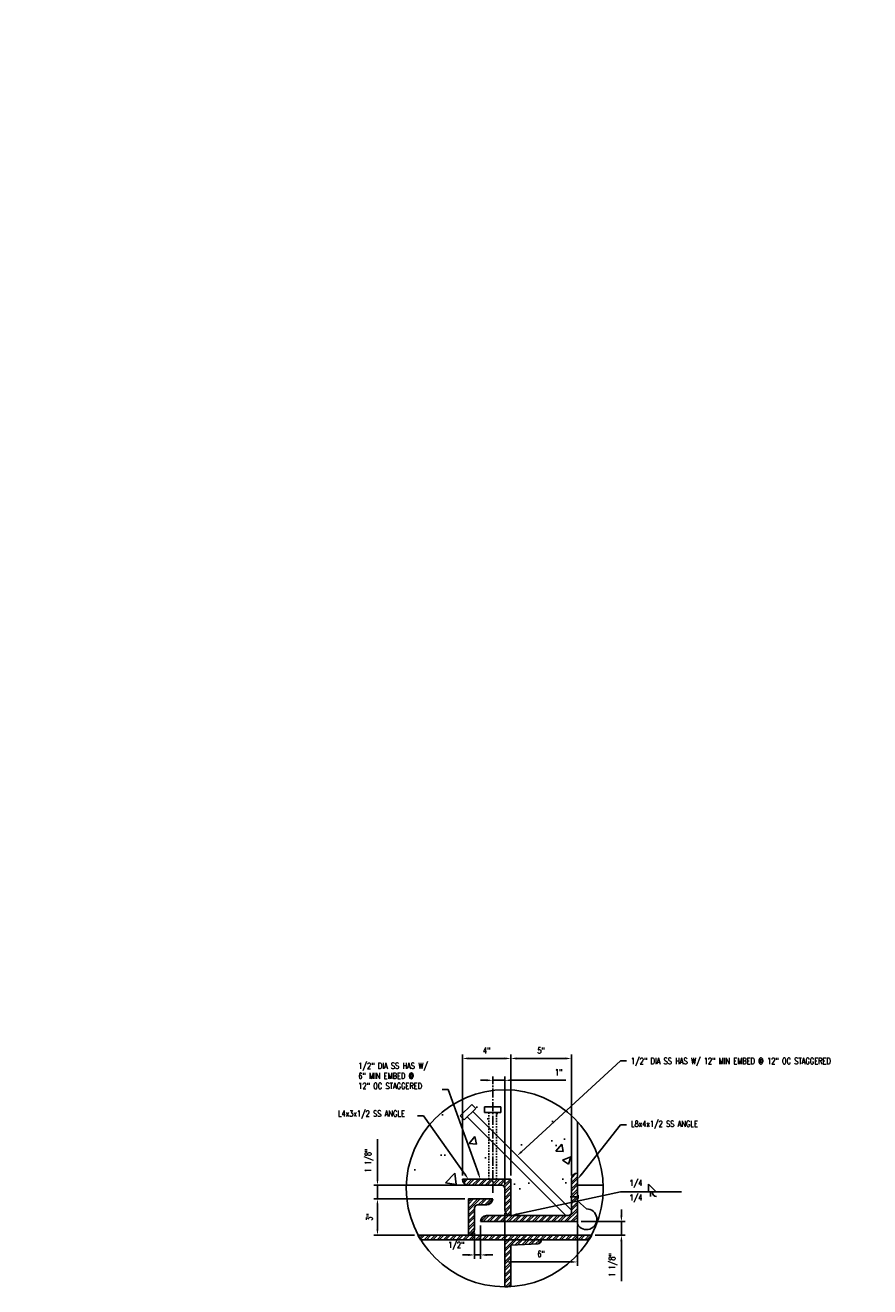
# Model space of a CAD drawing. Header units: inches. Extents: x 56 to 1759, y 30 to 684.
# Tile 11 of 12: x 582 to 651, y 575 to 679. Entities that reach past the tile are written whole.
import ezdxf
from ezdxf import colors
from ezdxf.entities.mleader import LeaderData, LeaderLine
from ezdxf.math import Vec2, Vec3

# ---------------------------------------------------------------- set-up
doc = ezdxf.new("R2010")
doc.units = ezdxf.units.IN
doc.header["$MEASUREMENT"] = 0
doc.linetypes.add('CENTER2', pattern=[1.125, 0.75, -0.125, 0.125, -0.125])
doc.linetypes.add('HIDDEN2', pattern=[0.1875, 0.125, -0.0625])
doc.layers.add('A-WALL-PATT', color=9, linetype='Continuous', lineweight=18, true_color=0x808080)
for name, color, linetype in [('M-DETL-PATT', 1, 'Continuous'), ('S-ANNO-DIMS', 1, 'Continuous'), ('S-ANNO-NOTE', 2, 'Continuous'), ('S-DETL-CNTR', 1, 'CENTER2'), ('S-DETL-LIGHT', 2, 'Continuous'), ('S-DETL-MEDM', 3, 'Continuous')]:
    doc.layers.add(name, color=color, linetype=linetype)
doc.styles.add('Annotative', font='romans.shx', dxfattribs={"width": 0.8, "height": 0.125})
doc.dimstyles.new('Annotative', dxfattribs={"dimscale": 0, "dimtxt": 0.125, "dimasz": 0.125, "dimexe": 0.078125, "dimexo": 0.078125, "dimgap": 0.09, "dimtad": 1, "dimdec": 3, "dimzin": 3, "dimdsep": 46, "dimlunit": 4, "dimtxsty": 'Annotative', "dimcen": 0.09, "dimclrt": 2, "dimazin": 2, "dimtfac": 1, "dimtdec": 3, "dimtmove": 0, "dimatfit": 0, "dimfxl": 1, "dimfrac": 2, "dimtolj": 1, "dimtzin": 0, "dimarcsym": 0})

# ---------------------------------------------------------------- blocks, each defined once
blk = doc.blocks.new('*D28')
at = {"layer": 'Defpoints', "color": 0, "transparency": 16777216}
for p in [(621.66, 593.42), (621.66, 583.44), (626.66, 583.44)]:
    blk.add_point(p, dxfattribs=at)
at = {"layer": 'S-ANNO-DIMS', "color": 0, "lineweight": -2, "transparency": 16777216}
for p, q in [((621.66, 583.76), (621.66, 593.73)), ((626.16, 593.42), (622.16, 593.42)), ((626.66, 583.76), (626.66, 593.73))]:
    blk.add_line(p, q, dxfattribs=at)
at = {"layer": 'S-ANNO-DIMS', "color": 0, "transparency": 16777216}
for points in [[(622.16, 593.5), (622.16, 593.33), (621.66, 593.42)], [(626.16, 593.5), (626.16, 593.33), (626.66, 593.42)]]:
    blk.add_solid(points, dxfattribs=at)
at = {"layer": 'S-ANNO-DIMS', "color": 2, "lineweight": -3, "transparency": 16777216, "insert": (624.16, 594.08), "char_height": 0.5, "width": 0.7766, "attachment_point": 5, "style": 'Annotative'}
blk.add_mtext('\\A1;5"', dxfattribs=at)
blk = doc.blocks.new('*D27')
at = {"layer": 'Defpoints', "color": 0, "transparency": 16777216}
for p in [(621.16, 580.94), (627.16, 579.94), (621.16, 576.61)]:
    blk.add_point(p, dxfattribs=at)
at = {"layer": 'S-ANNO-DIMS', "color": 0, "lineweight": -2, "transparency": 16777216}
for p, q in [((621.16, 580.63), (621.16, 576.3)), ((627.16, 579.63), (627.16, 576.3)), ((626.66, 576.61), (621.66, 576.61))]:
    blk.add_line(p, q, dxfattribs=at)
at = {"layer": 'S-ANNO-DIMS', "color": 0, "transparency": 16777216}
for points in [[(621.66, 576.69), (621.66, 576.53), (621.16, 576.61)], [(626.66, 576.69), (626.66, 576.53), (627.16, 576.61)]]:
    blk.add_solid(points, dxfattribs=at)
at = {"layer": 'S-ANNO-DIMS', "color": 2, "lineweight": -3, "transparency": 16777216, "insert": (624.16, 577.27), "char_height": 0.5, "width": 0.7766, "attachment_point": 5, "style": 'Annotative'}
blk.add_mtext('\\A1;6"', dxfattribs=at)
blk = doc.blocks.new('*D26')
at = {"layer": 'Defpoints', "color": 0, "transparency": 16777216}
for p in [(617.66, 593.42), (617.66, 583.44), (621.66, 583.44)]:
    blk.add_point(p, dxfattribs=at)
at = {"layer": 'S-ANNO-DIMS', "color": 0, "lineweight": -2, "transparency": 16777216}
for p, q in [((617.66, 583.76), (617.66, 593.73)), ((621.16, 593.42), (618.16, 593.42)), ((621.66, 583.76), (621.66, 593.73))]:
    blk.add_line(p, q, dxfattribs=at)
at = {"layer": 'S-ANNO-DIMS', "color": 0, "transparency": 16777216}
for points in [[(618.16, 593.5), (618.16, 593.33), (617.66, 593.42)], [(621.16, 593.5), (621.16, 593.33), (621.66, 593.42)]]:
    blk.add_solid(points, dxfattribs=at)
at = {"layer": 'S-ANNO-DIMS', "color": 2, "lineweight": -3, "transparency": 16777216, "insert": (619.66, 594.08), "char_height": 0.5, "width": 0.7766, "attachment_point": 5, "style": 'Annotative'}
blk.add_mtext('\\A1;4"', dxfattribs=at)
blk = doc.blocks.new('*D25')
at = {"layer": 'Defpoints', "color": 0, "transparency": 16777216}
for p in [(618.16, 582.94), (610.64, 581.82), (618.16, 581.82)]:
    blk.add_point(p, dxfattribs=at)
at = {"layer": 'S-ANNO-DIMS', "color": 0, "lineweight": -2, "transparency": 16777216}
for p, q in [((610.64, 583.44), (610.64, 586.74)), ((617.85, 582.94), (610.33, 582.94)), ((610.64, 581.82), (610.64, 582.94)), ((617.85, 581.82), (610.33, 581.82)), ((610.64, 581.32), (610.64, 580.82))]:
    blk.add_line(p, q, dxfattribs=at)
at = {"layer": 'S-ANNO-DIMS', "color": 0, "transparency": 16777216}
for points in [[(610.56, 583.44), (610.72, 583.44), (610.64, 582.94)], [(610.56, 581.32), (610.72, 581.32), (610.64, 581.82)]]:
    blk.add_solid(points, dxfattribs=at)
at = {"layer": 'S-ANNO-DIMS', "color": 2, "lineweight": -3, "transparency": 16777216, "insert": (609.61, 584.01), "char_height": 0.5, "width": 2.6543, "attachment_point": 1, "rotation": 90, "line_spacing_factor": 0.983083, "style": 'Annotative'}
blk.add_mtext('\\A1;1 1/8"', dxfattribs=at)
blk = doc.blocks.new('*D24')
at = {"layer": 'Defpoints', "color": 0, "transparency": 16777216}
for p in [(627.16, 579.94), (630.8, 579.94), (628.31, 578.82)]:
    blk.add_point(p, dxfattribs=at)
at = {"layer": 'S-ANNO-DIMS', "color": 0, "lineweight": -2, "transparency": 16777216}
for p, q in [((630.8, 580.44), (630.8, 580.94)), ((627.47, 579.94), (631.11, 579.94)), ((630.8, 579.94), (630.8, 578.82)), ((628.62, 578.82), (631.11, 578.82)), ((630.8, 578.32), (630.8, 575.02))]:
    blk.add_line(p, q, dxfattribs=at)
at = {"layer": 'S-ANNO-DIMS', "color": 0, "transparency": 16777216}
for points in [[(630.71, 580.44), (630.88, 580.44), (630.8, 579.94)], [(630.71, 578.32), (630.88, 578.32), (630.8, 578.82)]]:
    blk.add_solid(points, dxfattribs=at)
at = {"layer": 'S-ANNO-DIMS', "color": 2, "lineweight": -3, "transparency": 16777216, "insert": (629.77, 575.38), "char_height": 0.5, "attachment_point": 1, "rotation": 90, "line_spacing_factor": 0.983083, "style": 'Annotative'}
blk.add_mtext('\\A1;1 1/8"', dxfattribs=at)
blk = doc.blocks.new('*D23')
at = {"layer": 'Defpoints', "color": 0, "transparency": 16777216}
for p in [(618.16, 581.82), (610.64, 578.82), (614.01, 578.82)]:
    blk.add_point(p, dxfattribs=at)
at = {"layer": 'S-ANNO-DIMS', "color": 0, "lineweight": -2, "transparency": 16777216}
for p, q in [((617.85, 581.82), (610.33, 581.82)), ((610.64, 581.32), (610.64, 579.32)), ((613.7, 578.82), (610.33, 578.82))]:
    blk.add_line(p, q, dxfattribs=at)
at = {"layer": 'S-ANNO-DIMS', "color": 0, "transparency": 16777216}
for points in [[(610.56, 581.32), (610.72, 581.32), (610.64, 581.82)], [(610.56, 579.32), (610.72, 579.32), (610.64, 578.82)]]:
    blk.add_solid(points, dxfattribs=at)
at = {"layer": 'S-ANNO-DIMS', "color": 2, "lineweight": -3, "transparency": 16777216, "insert": (609.98, 580.32), "char_height": 0.5, "width": 0.7766, "attachment_point": 5, "rotation": 90, "style": 'Annotative'}
blk.add_mtext('\\A1;3"', dxfattribs=at)
blk = doc.blocks.new('*D45')
at = {"layer": 'Defpoints', "color": 0, "transparency": 16777216}
for p in [(620.16, 591.61), (620.16, 589.43), (621.16, 582.69)]:
    blk.add_point(p, dxfattribs=at)
at = {"layer": 'S-ANNO-DIMS', "color": 0, "lineweight": -2, "transparency": 16777216}
for p, q in [((621.16, 583.01), (621.16, 591.93)), ((619.66, 591.61), (619.16, 591.61)), ((620.16, 591.61), (621.16, 591.61)), ((621.66, 591.61), (626.21, 591.61))]:
    blk.add_line(p, q, dxfattribs=at)
at = {"layer": 'S-ANNO-DIMS', "color": 0, "transparency": 16777216}
for points in [[(619.66, 591.7), (619.66, 591.53), (620.16, 591.61)], [(621.66, 591.7), (621.66, 591.53), (621.16, 591.61)]]:
    blk.add_solid(points, dxfattribs=at)
at = {"layer": 'S-ANNO-DIMS', "color": 2, "transparency": 16777216, "insert": (625.6, 592.27), "char_height": 0.5, "attachment_point": 5, "style": 'Annotative'}
blk.add_mtext('\\A1;1"', dxfattribs=at)
blk = doc.blocks.new('*D46')
at = {"layer": 'Defpoints', "color": 0, "transparency": 16777216}
for p in [(619.16, 579.94), (618.66, 579.32), (619.16, 577.19)]:
    blk.add_point(p, dxfattribs=at)
at = {"layer": 'S-ANNO-DIMS', "color": 0, "lineweight": -2, "transparency": 16777216}
for p, q in [((619.16, 579.63), (619.16, 576.87)), ((618.66, 579.01), (618.66, 576.87)), ((618.16, 577.19), (617.66, 577.19)), ((618.66, 577.19), (619.16, 577.19)), ((619.66, 577.19), (620.16, 577.19))]:
    blk.add_line(p, q, dxfattribs=at)
at = {"layer": 'S-ANNO-DIMS', "color": 0, "transparency": 16777216}
for points in [[(618.16, 577.27), (618.16, 577.1), (618.66, 577.19)], [(619.66, 577.27), (619.66, 577.1), (619.16, 577.19)]]:
    blk.add_solid(points, dxfattribs=at)
at = {"layer": 'S-ANNO-DIMS', "color": 2, "transparency": 16777216, "insert": (617.15, 577.93), "char_height": 0.5, "attachment_point": 5, "style": 'Annotative'}
blk.add_mtext('\\A1;1/2"', dxfattribs=at)

msp = doc.modelspace()

# ---------------------------------------------------------------- hatches: boundary and pattern name
at = {"layer": 'A-WALL-PATT', "lineweight": -3}
h = msp.add_hatch(dxfattribs=at)
h.set_pattern_fill('AR-CONC', color=8, style=0)
h.set_pattern_definition([(50, (-2491.546, 0), (7.172602, -0.627521), [0.75, -8.25]), (355, (-2491.546, 0), (-1.387513, 7.521921), [0.6, -6.6]), (100.45144, (-2490.948, -0.052), (5.785088, 6.8944), [0.637402, -7.011421]), (46.1842, (-2491.546, 2), (10.672413, -1.655193), [1.125, -12.375]), (96.63564, (-2490.656, 1.862), (9.34662, 9.741186), [0.956103, -10.517138]), (351.18416, (-2491.546, 2), (9.34662, 9.741186), [0.9, -9.9]), (21, (-2490.546, 1.5), (5.96907, -4.026189), [0.75, -8.25]), (326, (-2490.546, 1.5), (2.433153, 7.2515), [0.6, -6.6]), (71.45144, (-2490.0484, 1.1645), (8.402224, 3.225312), [0.637402, -7.011421]), (37.5, (-2491.5459, 0), (0.1215986, 3.3289385), [0, -6.52, 0, -6.7, 0, -6.625]), (7.5, (-2491.546, 0), (2.6306954, 3.944117), [0, -3.82, 0, -6.37, 0, -2.525]), (327.5, (-2493.7759, 0), (5.3382244, -0.2255487), [0, -2.5, 0, -7.8, 0, -10.35]), (317.5, (-2494.776, 0), (5.831862, 1.00105), [0, -3.25, 0, -5.18, 0, -7.35])])
h.paths.add_polyline_path([(621.66, 580.443), (626.2146, 580.443), (620.4749, 586.1827), (620.4749, 583.443), (621.66, 583.443), (621.66, 582.443)])
h.paths.add_polyline_path([(626.66, 580.8885), (626.66, 583.443), (626.677, 583.5725), (626.727, 583.693), (626.8064, 583.7966), (626.91, 583.8761), (627.0306, 583.926), (627.16, 583.943), (627.16, 588.1858), (626.7025, 588.646), (626.2168, 589.0643), (625.7029, 589.4408), (625.1573, 589.7771), (624.5834, 590.0715), (623.992, 590.3186), (623.3826, 590.5175), (622.7557, 590.669), (622.1228, 590.7704), (621.4838, 590.8206), (620.8388, 590.8207), (620.1998, 590.7707), (619.5668, 590.6695), (618.9398, 590.5182), (618.3304, 590.3196), (617.7389, 590.0726), (617.1649, 589.7784), (616.6192, 589.4422), (616.1022, 589.0634), (615.6133, 588.6426), (615.1617, 588.1877), (614.7481, 587.698), (614.3717, 587.1743), (614.0395, 586.6261), (613.7524, 586.053), (613.5094, 585.4555), (613.3152, 584.8447), (613.1712, 584.2242), (613.0759, 583.5903), (613.0293, 582.943), (618.16, 582.943), (618.0306, 582.9601), (617.91, 583.01), (617.8064, 583.0895), (617.727, 583.193), (617.677, 583.3136), (617.66, 583.443), (619.845, 583.443), (619.845, 586.8126), (618.0633, 588.5943), (617.8128, 588.3437), (617.4787, 588.6778), (618.4252, 589.6243), (618.7593, 589.2902), (618.5088, 589.0397), (619.845, 587.7034), (619.845, 588.9549), (619.4907, 588.9549), (619.4907, 589.4273), (620.8293, 589.4273), (620.8293, 588.9549), (620.4749, 588.9549), (620.4749, 587.0735), (625.9118, 581.6367)])
at = {"layer": 'M-DETL-PATT', "lineweight": -3}
h = msp.add_hatch(dxfattribs=at)
h.set_pattern_fill('ANSI32', color=8, style=0)
h.paths.add_polyline_path([(620.5548, 579.943), (627.16, 579.943), (627.16, 583.943), (627.0306, 583.926), (626.91, 583.8761), (626.8064, 583.7966), (626.727, 583.693), (626.677, 583.5725), (626.66, 583.443), (626.66, 580.693), (626.6515, 580.6283), (626.6265, 580.568), (626.5868, 580.5163), (626.535, 580.4765), (626.4747, 580.4516), (626.41, 580.443), (619.66, 580.443), (619.5306, 580.426), (619.41, 580.3761), (619.3064, 580.2966), (619.227, 580.193), (619.177, 580.0725), (619.16, 579.943)])
h = msp.add_hatch(dxfattribs=at)
h.set_pattern_fill('ANSI32', color=8, style=0)
h.paths.add_polyline_path([(621.66, 580.443), (621.66, 583.443), (617.66, 583.443), (617.677, 583.3136), (617.727, 583.193), (617.8064, 583.0895), (617.91, 583.01), (618.0306, 582.9601), (618.16, 582.943), (620.91, 582.943), (620.9747, 582.9345), (621.035, 582.9096), (621.0868, 582.8698), (621.1265, 582.818), (621.1515, 582.7578), (621.16, 582.693), (621.16, 580.943), (621.177, 580.8136), (621.227, 580.693), (621.3064, 580.5895), (621.41, 580.51), (621.5306, 580.4601)])
h = msp.add_hatch(dxfattribs=at)
h.set_pattern_fill('ANSI32', color=8, style=0)
h.paths.add_polyline_path([(618.16, 578.818), (618.2894, 578.8351), (618.41, 578.885), (618.5135, 578.9645), (618.593, 579.068), (618.6429, 579.1886), (618.66, 579.318), (618.66, 581.068), (618.6685, 581.1328), (618.6935, 581.193), (618.7332, 581.2448), (618.785, 581.2846), (618.8453, 581.3095), (618.91, 581.318), (619.66, 581.318), (619.7894, 581.3351), (619.91, 581.385), (620.0135, 581.4645), (620.093, 581.568), (620.1429, 581.6886), (620.16, 581.818), (618.16, 581.818), (618.16, 579.429)])
h = msp.add_hatch(dxfattribs=at)
h.set_pattern_fill('ANSI32', color=8, style=0)
h.paths.add_polyline_path([(628.1338, 578.443), (628.2423, 578.6291), (628.3457, 578.818), (613.9742, 578.818), (614.0777, 578.6291), (614.1861, 578.443), (620.5548, 578.443)])
h = msp.add_hatch(dxfattribs=at)
h.set_pattern_fill('ANSI32', color=8, style=0)
h.paths.add_polyline_path([(621.16, 574.5586), (621.4082, 574.5623), (621.66, 574.5737), (621.66, 577.9942), (623.9227, 578.11), (623.9849, 578.1212), (624.0423, 578.1475), (624.0912, 578.1875), (624.1286, 578.2384), (624.152, 578.297), (624.16, 578.3597), (624.16, 578.443), (621.16, 578.443)])

# ---------------------------------------------------------------- linework, layer by layer
at = {"layer": 'S-DETL-CNTR', "lineweight": -3}
msp.add_line((620.16, 582.3055), (620.16, 591.9271), dxfattribs=at)
at = {"layer": 'S-DETL-LIGHT', "lineweight": -3}
for p, q in [((617.4787, 588.6778), (618.4252, 589.6243)), ((618.7593, 589.2902), (617.8128, 588.3437)), ((618.4252, 589.6243), (618.7593, 589.2902)), ((626.66, 580.8885), (618.5088, 589.0397)), ((619.4907, 589.4273), (620.8293, 589.4273)), ((619.4907, 588.9549), (619.4907, 589.4273)), ((620.8293, 588.9549), (619.4907, 588.9549)), ((620.8293, 589.4273), (620.8293, 588.9549)), ((617.8128, 588.3437), (617.4787, 588.6778)), ((626.2146, 580.443), (618.0633, 588.5943)), ((620.91, 582.943), (613.0293, 582.943)), ((621.16, 582.693), (621.16, 580.943)), ((626.66, 580.693), (626.66, 583.443)), ((627.16, 582.943), (629.2906, 582.943)), ((633.0316, 582.3972), (633.0316, 583.0222)), ((633.0316, 583.0222), (633.6566, 582.3972)), ((627.2549, 581.9822), (626.5501, 581.9822)), ((627.2111, 582.1157), (627.2111, 581.8607)), ((630.7289, 582.3972), (635.7523, 582.3972)), ((633.2022, 582.3972), (633.2022, 582.0222)), ((619.66, 580.443), (626.41, 580.443)), ((619.16, 579.943), (627.16, 579.943))]:
    msp.add_line(p, q, dxfattribs=at)
at = {"layer": 'S-DETL-LIGHT', "linetype": 'HIDDEN2', "lineweight": -3}
for p, q in [((619.845, 583.443), (619.845, 588.9549)), ((620.4749, 588.9549), (620.4749, 583.443))]:
    msp.add_line(p, q, dxfattribs=at)
at = {"layer": 'S-DETL-LIGHT', "lineweight": -3}
msp.add_lwpolyline([(617.66, 583.443), (621.66, 583.443), (621.66, 580.443)], dxfattribs=at)
for points in [[(618.16, 582.943, -0.41421356), (617.66, 583.443, 0.41421356)], [(621.16, 582.693, 0.41421356), (620.91, 582.943)], [(620.16, 581.818, -0.41421356), (619.66, 581.318), (618.91, 581.318, 0.41421356), (618.66, 581.068), (618.66, 579.318, -0.41421356), (618.16, 578.818), (618.16, 581.818), (620.16, 581.818)], [(619.66, 580.443, 0.41421356), (619.16, 579.943, -0.41421356)]]:
    msp.add_lwpolyline(points, format="xyb", dxfattribs=at)
msp.add_circle((621.16, 582.693), 8.1345, dxfattribs=at)
for centre, radius, start, end in [((627.16, 583.443), 0.5, 90, 180), ((633.7004, 582.3972), 0.375, 180, 270), ((621.66, 580.943), 0.5, 180, 270), ((626.41, 580.693), 0.25, 270, 0), ((621.16, 582.6305), 8.1345, 207.948851, 210.982961), ((621.16, 582.6305), 8.1345, 329.017039, 332.051149)]:
    msp.add_arc(centre, radius, start, end, dxfattribs=at)
at = {"layer": 'S-DETL-MEDM', "lineweight": -3}
for p, q in [((628.3457, 578.818), (613.9742, 578.818)), ((614.1861, 578.443), (628.1338, 578.443)), ((624.16, 578.443), (624.16, 578.3597)), ((621.66, 577.9942), (623.9227, 578.11)), ((621.66, 574.5737), (621.66, 577.9942))]:
    msp.add_line(p, q, dxfattribs=at)
msp.add_lwpolyline([(627.16, 588.1858), (627.16, 579.7266, 1.7460391), (627.9191, 580.9965), (627.16, 581.6568)], format="xyb", dxfattribs=at)
msp.add_lwpolyline([(621.16, 574.5586), (621.16, 578.443)], dxfattribs=at)
for centre, radius, start, end in [((623.91, 578.3597), 0.25, 272.928842, 0), ((621.1561, 582.9452), 8.3866, 270.026286, 273.444263)]:
    msp.add_arc(centre, radius, start, end, dxfattribs=at)

# ---------------------------------------------------------------- texts
at = {"layer": 'S-ANNO-NOTE', "lineweight": -3, "char_height": 0.5, "width": 1.262261, "attachment_point": 4, "line_spacing_factor": 0.981704, "style": 'Annotative'}
for insert in [(631.4563, 583.0539), (631.4563, 581.8413)]:
    msp.add_mtext('\\pxt3.2,6.4,9.6,12.8,16,19.2,22.4,25.6,28.8,32,35.2,38.4,41.6,44.8,48,51.2,54.4,57.6,60.8,64,67.2,70.4,73.6,76.8,80,83.2,86.4,89.6,92.8,96,99.2,102.4;{1/4}', dxfattribs=dict(at, insert=insert))

# ---------------------------------------------------------------- dimensions: what is measured, and where the dimension line sits
at = {"layer": 'S-ANNO-DIMS', "lineweight": -3}
for base, p1, p2, picture, middle in [((617.66, 593.4175), (621.66, 583.443), (617.66, 583.443), '*D26', (619.66, 594.0751)), ((621.66, 593.4175), (626.66, 583.443), (621.66, 583.443), '*D28', (624.16, 594.0751)), ((621.16, 576.6111), (627.16, 579.943), (621.16, 580.943), '*D27', (624.16, 577.2687))]:
    dim = msp.add_linear_dim(base=base, p1=p1, p2=p2, dimstyle='Annotative', override={"dimpost": '\\X'}, dxfattribs=at)
    dim.commit()
    dim.dimension.update_dxf_attribs({"geometry": picture, "text_midpoint": middle})
at = {"layer": 'S-ANNO-DIMS'}
for base, p1, p2, override, picture, middle in [((620.16, 591.6146), (621.16, 582.693), (620.16, 589.4273), {"dimpost": '\\X', "dimse2": 1}, '*D45', (625.6041, 591.6146)), ((619.16, 577.1851), (618.66, 579.318), (619.16, 579.943), {"dimpost": '\\X'}, '*D46', (617.1524, 577.1851))]:
    dim = msp.add_linear_dim(base=base, p1=p1, p2=p2, dimstyle='Annotative', override=override, dxfattribs=at)
    dim.commit()
    dim.dimension.update_dxf_attribs({"geometry": picture, "text_midpoint": middle, "dimtype": 160})
at = {"layer": 'S-ANNO-DIMS', "lineweight": -3}
for base, p1, p2, picture, middle in [((610.6395, 581.818), (618.16, 582.943), (618.16, 581.818), '*D25', (610.6395, 585.3411)), ((630.7966, 579.943), (628.3122, 578.818), (627.16, 579.943), '*D24', (630.7966, 576.42))]:
    dim = msp.add_linear_dim(base=base, p1=p1, p2=p2, angle=90, dimstyle='Annotative', override={"dimpost": '\\X'}, dxfattribs=at)
    dim.commit()
    dim.dimension.update_dxf_attribs({"geometry": picture, "text_midpoint": middle, "dimtype": 160})
dim = msp.add_linear_dim(base=(610.6395, 578.818), p1=(618.16, 581.818), p2=(614.0077, 578.818), angle=90, dimstyle='Annotative', override={"dimpost": '\\X'}, dxfattribs=at)
dim.commit()
dim.dimension.update_dxf_attribs({"geometry": '*D23', "text_midpoint": (609.9819, 580.318)})

# ---------------------------------------------------------------- leaders
at = {"layer": 'S-ANNO-NOTE', "lineweight": -3}
ml = msp.add_multileader_mtext('Standard', dxfattribs=at)
ml.set_content('\\A1;3/8" THK SS BENT PLATE', color=256, style='Annotative')
ml.set_leader_properties(color=1, linetype='ByLayer', lineweight=-1)
ml.build(insert=Vec2(0, 0))
ml.multileader.update_dxf_attribs({"text_right_attachment_type": 3, "dogleg_length": 0.125, "arrow_head_size": 3, "scale": 24})
ctx = ml.context
ctx.base_point, ctx.scale, ctx.char_height, ctx.arrow_head_size, ctx.landing_gap_size, ctx.plane_origin = Vec3(466.0822, 677.0106), 24, 3, 3, 2.1562, Vec3(416.3996, 663.0846)
ctx.right_attachment = 3
notes = []
notes.append((ctx, [(0, (1, 1, 0), (463.0822, 677.0106), (1, 0), 3, [(0, [(400.029, 637.5035)], 0, [])])]))
ctx.mtext.insert, ctx.mtext.width, ctx.mtext.defined_height, ctx.mtext.flow_direction = Vec3(468.2384, 678.5106), 42.524264, 13.2589, 5
ml = msp.add_multileader_mtext('Standard', dxfattribs=at)
ml.set_content('\\A1;3/8" THK SS BENT PLATE', color=256, style='Annotative')
ml.set_leader_properties(color=1, linetype='ByLayer', lineweight=-1)
ml.build(insert=Vec2(0, 0))
ml.multileader.update_dxf_attribs({"text_right_attachment_type": 3, "dogleg_length": 0.125, "arrow_head_size": 3, "scale": 24})
ctx = ml.context
ctx.base_point, ctx.scale, ctx.char_height, ctx.arrow_head_size, ctx.landing_gap_size, ctx.plane_origin = Vec3(270.2244, 674.0296), 24, 3, 3, 2.1562, Vec3(352.6291, 679.4603)
ctx.right_attachment = 3
notes.append((ctx, [(1, (1, 1, 0), (325.8798, 673.4582), (-1, 0), 3, [(0, [(364.5934, 637.5035)], 0, [])])]))
ctx.mtext.insert, ctx.mtext.width, ctx.mtext.defined_height, ctx.mtext.flow_direction = Vec3(272.3807, 676.0296), 61.961833, 17.6496, 5
ml = msp.add_multileader_mtext('Standard', dxfattribs=at)
ml.set_content('\\A1;L2x2x1/4 SS', color=256, style='Annotative')
ml.set_leader_properties(color=1, linetype='ByLayer', lineweight=-1)
ml.build(insert=Vec2(0, 0))
ml.multileader.update_dxf_attribs({"text_right_attachment_type": 3, "dogleg_length": 0.125, "arrow_head_size": 3, "scale": 24})
ctx = ml.context
ctx.base_point, ctx.scale, ctx.char_height, ctx.arrow_head_size, ctx.landing_gap_size, ctx.plane_origin = Vec3(260.1673, 665.0982), 24, 3, 3, 2.1562, Vec3(355.7498, 663.6565)
ctx.right_attachment = 3
notes.append((ctx, [(1, (1, 1, 0), (291.1369, 664.5267), (-1, 0), 3, [(0, [(361.6174, 635.4425)], 0, [])])]))
ctx.mtext.insert, ctx.mtext.width, ctx.mtext.flow_direction = Vec3(262.3235, 667.0982), 25.323887, 5
ml = msp.add_multileader_mtext('Standard', dxfattribs=at)
ml.set_content('\\A1;L2x2x1/4 SS', color=256, style='Annotative')
ml.set_leader_properties(color=1, linetype='ByLayer', lineweight=-1)
ml.build(insert=Vec2(0, 0))
ml.multileader.update_dxf_attribs({"text_right_attachment_type": 3, "dogleg_length": 0.125, "arrow_head_size": 3, "scale": 24})
ctx = ml.context
ctx.base_point, ctx.scale, ctx.char_height, ctx.arrow_head_size, ctx.landing_gap_size, ctx.plane_origin = Vec3(466.0822, 663.3615), 24, 3, 3, 2.1562, Vec3(420.816, 661.0236)
ctx.right_attachment = 3
notes.append((ctx, [(0, (1, 1, 0), (463.0822, 663.3615), (1, 0), 3, [(0, [(404.4455, 635.4425)], 0, [])])]))
ctx.mtext.insert, ctx.mtext.width, ctx.mtext.flow_direction = Vec3(468.2384, 665.3615), 25.323887, 5
ml = msp.add_multileader_mtext('Standard', dxfattribs=at)
ml.set_content('SECURITY PILASTER POCKET WELDMENT', color=256, style='Annotative')
ml.set_leader_properties(color=1, linetype='ByLayer', lineweight=-1)
ml.build(insert=Vec2(0, 0))
ml.multileader.update_dxf_attribs({"text_right_attachment_type": 3, "dogleg_length": 0.125, "arrow_head_size": 3, "scale": 24})
ctx = ml.context
ctx.base_point, ctx.scale, ctx.char_height, ctx.arrow_head_size, ctx.landing_gap_size, ctx.plane_origin = Vec3(466.0822, 653.199), 24, 3, 3, 2.1562, Vec3(424.3996, 650.3741)
ctx.right_attachment = 3
notes.append((ctx, [(0, (1, 1, 0), (463.0822, 653.199), (1, 0), 3, [(0, [(440.1603, 632.6403)], 0, [])])]))
ctx.mtext.insert, ctx.mtext.width, ctx.mtext.flow_direction = Vec3(468.2384, 654.699), 39.6795, 5
ml = msp.add_multileader_mtext('Standard', dxfattribs=at)
ml.set_content('\\A1;DOOR BEARING SURFACE AT HEADER BEAM', color=256, style='Annotative')
ml.set_leader_properties(color=1, lineweight=-1)
ml.build(insert=Vec2(0, 0))
ml.multileader.update_dxf_attribs({"text_right_attachment_type": 3, "dogleg_length": 0.125, "arrow_head_size": 3, "scale": 24})
ctx = ml.context
ctx.base_point, ctx.scale, ctx.char_height, ctx.arrow_head_size, ctx.landing_gap_size, ctx.plane_origin = Vec3(260.1673, 626.4551), 24, 3, 3, 2.1562, Vec3(377.0346, 656.3072)
ctx.right_attachment = 3
notes.append((ctx, [(1, (1, 1, 0), (312.1655, 621.4551), (-1, 0), 3, [(0, [(355.0646, 629.3927)], 0, [])])]))
ctx.mtext.insert, ctx.mtext.width, ctx.mtext.flow_direction = Vec3(262.3235, 627.9551), 47.659551, 5
ml = msp.add_multileader_mtext('Standard', dxfattribs=at)
ml.set_content('DOOR BEARING SURFACE AT HEADER BEAM', color=256, style='Annotative')
ml.set_leader_properties(color=1, lineweight=-1)
ml.build(insert=Vec2(0, 0))
ml.multileader.update_dxf_attribs({"text_right_attachment_type": 3, "dogleg_length": 0.125, "arrow_head_size": 3, "scale": 24})
ctx = ml.context
ctx.base_point, ctx.scale, ctx.char_height, ctx.arrow_head_size, ctx.landing_gap_size, ctx.plane_origin = Vec3(466.0822, 600.5918), 24, 3, 3, 2.1562, Vec3(424.3996, 603.8432)
ctx.right_attachment = 3
notes.append((ctx, [(0, (1, 1, 0), (463.0822, 600.5918), (1, 0), 3, [(0, [(429.777, 617.3927)], 0, [])])]))
ctx.mtext.insert, ctx.mtext.width, ctx.mtext.flow_direction = Vec3(468.2384, 602.0918), 30.855573, 5
ml = msp.add_multileader_mtext('Standard', dxfattribs=at)
ml.set_content('\\A1;BOT OF HEADER BEAM', color=256, style='Annotative')
ml.set_leader_properties(color=1, lineweight=-1)
ml.build(insert=Vec2(0, 0))
ml.multileader.update_dxf_attribs({"text_right_attachment_type": 3, "dogleg_length": 0.125, "arrow_head_size": 3, "scale": 24})
ctx = ml.context
ctx.base_point, ctx.scale, ctx.char_height, ctx.arrow_head_size, ctx.landing_gap_size, ctx.plane_origin = Vec3(260.1673, 600.9958), 24, 3, 3, 2.1562, Vec3(377.0346, 635.8249)
ctx.right_attachment = 3
notes.append((ctx, [(1, (1, 1, 0), (308.1655, 600.9958), (-1, 0), 3, [(0, [(359.9954, 615.3808)], 0, [])])]))
ctx.mtext.insert, ctx.mtext.width, ctx.mtext.defined_height, ctx.mtext.flow_direction = Vec3(262.3235, 602.4958), 43.226286, 6.5, 5
ml = msp.add_multileader_mtext('Standard', dxfattribs=at)
ml.set_content('\\A1;MAGAZINE DOOR OPENING', color=256, style='Annotative')
ml.set_leader_properties(color=1, linetype='ByLayer', lineweight=-1)
ml.build(insert=Vec2(0, 0))
ml.multileader.update_dxf_attribs({"text_right_attachment_type": 3, "dogleg_length": 0.125, "arrow_head_size": 3, "scale": 24})
ctx = ml.context
ctx.base_point, ctx.scale, ctx.char_height, ctx.arrow_head_size, ctx.landing_gap_size, ctx.plane_origin = Vec3(405.1885, 609.5972), 24, 3, 3, 2.1562, Vec3(420.816, 615.7799)
ctx.right_attachment = 3
notes.append((ctx, [(0, (1, 1, 0), (402.1885, 609.5972), (1, 0), 3, [(0, [(396.6879, 595.3008)], 0, [])])]))
ctx.mtext.insert, ctx.mtext.width, ctx.mtext.flow_direction = Vec3(407.3448, 611.0972), 15.489223, 5
ml = msp.add_multileader_mtext('Standard', dxfattribs=at)
ml.set_content('\\A1;MAGAZINE DOOR OPENING', color=256, style='Annotative')
ml.set_leader_properties(color=1, lineweight=-1)
ml.build(insert=Vec2(0, 0))
ml.multileader.update_dxf_attribs({"text_right_attachment_type": 3, "dogleg_length": 0.125, "arrow_head_size": 3, "scale": 24})
ctx = ml.context
ctx.base_point, ctx.scale, ctx.char_height, ctx.arrow_head_size, ctx.landing_gap_size, ctx.plane_origin = Vec3(260.1673, 585.7154), 24, 3, 3, 2.1562, Vec3(379.122, 615.7799)
ctx.right_attachment = 3
notes.append((ctx, [(1, (1, 1, 0), (296.0512, 580.7154), (-1, 0), 3, [(0, [(358.4497, 599.8366)], 0, [])])]))
ctx.mtext.insert, ctx.mtext.width, ctx.mtext.flow_direction = Vec3(262.3235, 587.2154), 39.705506, 5
at = {"layer": 'S-ANNO-NOTE'}
ml = msp.add_multileader_mtext('Standard', dxfattribs=at)
ml.set_content('\\A1;1/2" DIA SS HAS W/\\P6" MIN EMBED @\\P12" OC STAGGERED', color=256, style='Annotative')
ml.set_leader_properties(color=1, linetype='ByLayer', lineweight=-1)
ml.build(insert=Vec2(0, 0))
ml.multileader.update_dxf_attribs({"text_right_attachment_type": 3, "dogleg_length": 0.125, "arrow_head_size": 0.5, "scale": 4})
ctx = ml.context
ctx.base_point, ctx.scale, ctx.char_height, ctx.arrow_head_size, ctx.landing_gap_size, ctx.plane_origin = Vec3(608.6987, 592.8117), 4, 0.5, 0.5, 0.3594, Vec3(619.1462, 583.443)
ctx.right_attachment = 3
notes.append((ctx, [(0, (1, 1, 0), (616.4889, 590.8594), (-1, 0), 0.5, [(0, [(619.1462, 583.443)], 0, [])])]))
ctx.mtext.insert, ctx.mtext.width, ctx.mtext.flow_direction = Vec3(609.0581, 593.0617), 9.400672, 5
ml = msp.add_multileader_mtext('Standard', dxfattribs=at)
ml.set_content('\\A1;1/2" DIA SS HAS W/ 12" MIN EMBED @ 12" OC STAGGERED', color=256, style='Annotative')
ml.set_leader_properties(color=1, linetype='ByLayer', lineweight=-1)
ml.build(insert=Vec2(0, 0))
ml.multileader.update_dxf_attribs({"text_right_attachment_type": 3, "dogleg_length": 0.125, "arrow_head_size": 0.5, "scale": 4})
ctx = ml.context
ctx.base_point, ctx.scale, ctx.char_height, ctx.arrow_head_size, ctx.landing_gap_size, ctx.plane_origin = Vec3(631.2289, 593.2071), 4, 0.5, 0.5, 0.3594, Vec3(621.7456, 582.7209)
ctx.right_attachment = 3
notes.append((ctx, [(0, (1, 1, 0), (630.7289, 593.2071), (1, 0), 0.5, [(0, [(622.1764, 585.3721)], 0, [])])]))
ctx.mtext.insert, ctx.mtext.width, ctx.mtext.flow_direction = Vec3(631.5882, 593.4571), 10.248433, 5
ml = msp.add_multileader_mtext('Standard', dxfattribs=at)
ml.set_content('\\A1;L4x3x1/2 SS ANGLE', color=256, style='Annotative')
ml.set_leader_properties(color=1, linetype='ByLayer', lineweight=-1)
ml.build(insert=Vec2(0, 0))
ml.multileader.update_dxf_attribs({"text_right_attachment_type": 3, "dogleg_length": 0.125, "arrow_head_size": 0.5, "scale": 4})
ctx = ml.context
ctx.base_point, ctx.scale, ctx.char_height, ctx.arrow_head_size, ctx.landing_gap_size, ctx.plane_origin = Vec3(607.0226, 588.7767), 4, 0.5, 0.5, 0.3594, Vec3(619.04, 581.6748)
ctx.right_attachment = 3
notes.append((ctx, [(0, (1, 1, 0), (614.4508, 588.6815), (-1, 0), 0.5, [(0, [(618.16, 583.443)], 0, [])])]))
ctx.mtext.insert, ctx.mtext.width, ctx.mtext.flow_direction = Vec3(607.3819, 589.1101), 9.979391, 5
ml = msp.add_multileader_mtext('Standard', dxfattribs=at)
ml.set_content('\\A1;L8x4x1/2 SS ANGLE', color=256, style='Annotative')
ml.set_leader_properties(color=1, linetype='ByLayer', lineweight=-1)
ml.build(insert=Vec2(0, 0))
ml.multileader.update_dxf_attribs({"text_right_attachment_type": 3, "dogleg_length": 0.125, "arrow_head_size": 0.5, "scale": 4})
ctx = ml.context
ctx.base_point, ctx.scale, ctx.char_height, ctx.arrow_head_size, ctx.landing_gap_size, ctx.plane_origin = Vec3(631.2289, 587.9366), 4, 0.5, 0.5, 0.3594, Vec3(627.1657, 583.4243)
ctx.right_attachment = 3
notes.append((ctx, [(0, (1, 1, 0), (630.7289, 587.9366), (1, 0), 0.5, [(0, [(627.1657, 583.4243)], 0, [])])]))
ctx.mtext.insert, ctx.mtext.flow_direction = Vec3(631.5882, 588.2699), 5
at = {"layer": 'S-ANNO-NOTE', "lineweight": -3}
ml = msp.add_multileader_mtext('Standard', dxfattribs=at)
ml.set_content('', color=256, style='Annotative')
ml.set_leader_properties(color=256, linetype='ByLayer', lineweight=-1)
ml.build(insert=Vec2(0, 0))
ml.multileader.update_dxf_attribs({"has_dogleg": 0, "text_right_attachment_type": 3, "dogleg_length": 0.125, "arrow_head_size": 0.5, "scale": 4})
ctx = ml.context
ctx.base_point, ctx.scale, ctx.char_height, ctx.arrow_head_size, ctx.landing_gap_size, ctx.plane_origin = Vec3(630.7289, 582.3972), 4, 0.5, 0.5, 0.3594, Vec3(626.018, 580.443)
ctx.right_attachment = 3
notes.append((ctx, [(0, (1, 1, 0), (626.7294, 582.3972), (1, 0), 3.9994, [(0, [(621.66, 580.443)], 0, [])])]))
ctx.mtext.insert, ctx.mtext.flow_direction = Vec3(631.0882, 582.6472), 5
for ctx, leaders in notes:
    for number, flags, end, landing, length, lines in leaders:
        leader = LeaderData()
        leader.index, (leader.has_last_leader_line, leader.has_dogleg_vector, leader.attachment_direction) = number, flags
        leader.last_leader_point, leader.dogleg_vector, leader.dogleg_length = Vec3(end), Vec3(landing), length
        for number, points, colour, breaks in lines:
            line = LeaderLine()
            line.index, line.vertices, line.color, line.breaks = number, Vec3.list(points), colors.encode_raw_color(colour), breaks
            leader.lines.append(line)
        ctx.leaders.append(leader)

doc.saveas('drawing.dxf')
